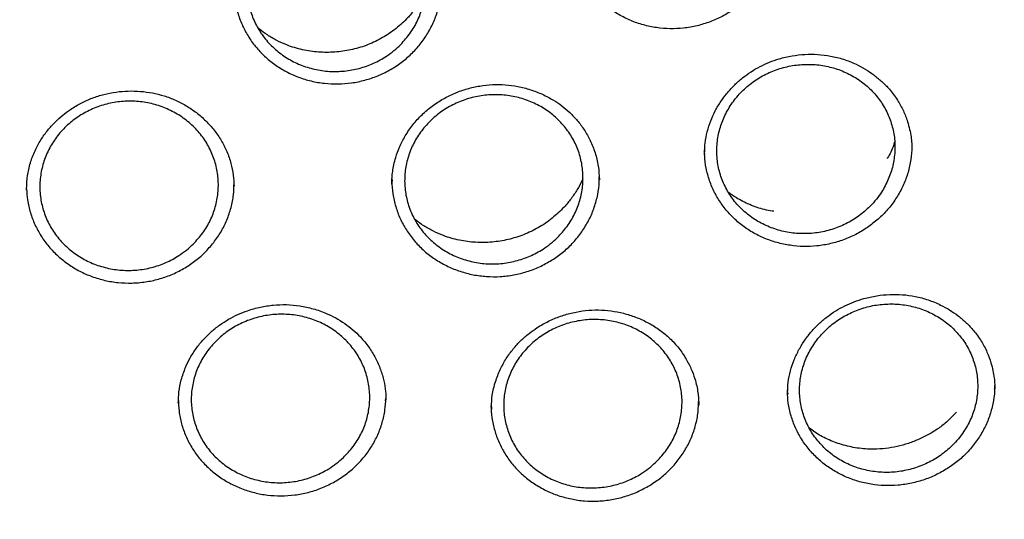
# Model space of a CAD drawing. Header units: millimetres. Extents: x 8 to 1577, y 12 to 2534.
# Tile 56 of 65: x 776 to 793, y 2133 to 2142. Entities that reach past the tile are written whole.
import ezdxf

# ---------------------------------------------------------------- set-up
doc = ezdxf.new("R2010")
doc.units = ezdxf.units.MM

msp = doc.modelspace()

# ---------------------------------------------------------------- linework, layer by layer
at = {"color": 7, "linetype": 'Continuous', "lineweight": 30}
for p, q in [((787.659, 2139.501), (787.66, 2139.489)), ((789.047, 2135.509), (789.047, 2135.485)), ((792.5, 2135.567), (792.5, 2135.574)), ((778.873, 2135.345), (778.873, 2135.336)), ((782.332, 2135.375), (782.332, 2135.39)), ((784.099, 2135.271), (784.098, 2135.236)), ((787.555, 2135.297), (787.555, 2135.304))]:
    msp.add_line(p, q, dxfattribs=at)
for points, knots in [([(737.465, 2136.498), (737.468, 2136.512), (737.501, 2136.714), (737.574, 2137.102), (737.687, 2137.661), (737.812, 2138.217), (737.948, 2138.772), (738.095, 2139.323), (738.252, 2139.873), (738.42, 2140.419), (738.6, 2140.963), (738.79, 2141.503), (738.99, 2142.04), (739.201, 2142.573), (739.423, 2143.102), (739.655, 2143.628), (739.897, 2144.149), (740.149, 2144.666), (740.412, 2145.179), (740.685, 2145.687), (740.968, 2146.19), (741.26, 2146.688), (741.563, 2147.181), (741.875, 2147.669), (742.197, 2148.151), (742.528, 2148.628), (742.868, 2149.098), (743.218, 2149.563), (743.577, 2150.021), (743.945, 2150.474), (744.322, 2150.919), (744.707, 2151.358), (745.101, 2151.791), (745.504, 2152.216), (745.914, 2152.634), (746.333, 2153.046), (746.76, 2153.449), (747.195, 2153.846), (747.638, 2154.234), (748.089, 2154.615), (748.546, 2154.988), (749.011, 2155.353), (749.484, 2155.71), (749.963, 2156.059), (750.449, 2156.399), (750.941, 2156.731), (751.44, 2157.054), (751.946, 2157.368), (752.457, 2157.674), (752.974, 2157.971), (753.498, 2158.258), (754.026, 2158.537), (754.56, 2158.806), (755.1, 2159.066), (755.644, 2159.317), (756.194, 2159.558), (756.747, 2159.789), (757.306, 2160.011), (757.869, 2160.223), (758.435, 2160.425), (759.006, 2160.618), (759.58, 2160.8), (760.158, 2160.972), (760.739, 2161.135), (761.324, 2161.287), (761.911, 2161.429), (762.501, 2161.561), (763.093, 2161.683), (763.688, 2161.794), (764.285, 2161.895), (764.883, 2161.985), (765.484, 2162.066), (766.086, 2162.135), (766.689, 2162.195), (767.293, 2162.243), (767.898, 2162.282), (768.504, 2162.309), (769.11, 2162.327), (769.716, 2162.333), (770.323, 2162.329), (770.929, 2162.315), (771.535, 2162.29), (772.14, 2162.255), (772.744, 2162.209), (773.348, 2162.153), (773.95, 2162.086), (774.551, 2162.008), (775.15, 2161.921), (775.747, 2161.823), (776.343, 2161.714), (776.936, 2161.595), (777.526, 2161.466), (778.114, 2161.327), (778.699, 2161.177), (779.281, 2161.018), (779.86, 2160.848), (780.435, 2160.668), (781.007, 2160.479), (781.575, 2160.279), (782.139, 2160.07), (782.698, 2159.851), (783.254, 2159.622), (783.804, 2159.383), (784.35, 2159.136), (784.891, 2158.878), (785.426, 2158.611), (785.956, 2158.335), (786.481, 2158.05), (787, 2157.756), (787.513, 2157.453), (788.02, 2157.141), (788.521, 2156.82), (789.015, 2156.491), (789.503, 2156.153), (789.984, 2155.807), (790.458, 2155.452), (790.925, 2155.089), (791.385, 2154.718), (791.837, 2154.339), (792.282, 2153.953), (792.719, 2153.559), (793.148, 2153.157), (793.57, 2152.748), (793.983, 2152.331), (794.388, 2151.908), (794.784, 2151.478), (795.172, 2151.04), (795.551, 2150.596), (795.921, 2150.146), (796.282, 2149.689), (796.635, 2149.226), (796.978, 2148.757), (797.311, 2148.282), (797.636, 2147.802), (797.95, 2147.316), (798.256, 2146.824), (798.551, 2146.327), (798.836, 2145.826), (799.112, 2145.319), (799.377, 2144.808), (799.633, 2144.292), (799.878, 2143.771), (800.113, 2143.247), (800.337, 2142.719), (800.551, 2142.186), (800.754, 2141.651), (800.947, 2141.111), (801.129, 2140.569), (801.301, 2140.023), (801.461, 2139.475), (801.611, 2138.924), (801.75, 2138.37), (801.878, 2137.814), (801.994, 2137.256), (802.082, 2136.8), (802.126, 2136.531), (802.14, 2136.448)], [0, 0, 0, 0, 0.000506, 0.007064, 0.013623, 0.020182, 0.026741, 0.0333, 0.039858, 0.046417, 0.052975, 0.059534, 0.066092, 0.072651, 0.079209, 0.085768, 0.092326, 0.098884, 0.105442, 0.112, 0.118558, 0.125116, 0.131674, 0.138231, 0.144789, 0.151347, 0.157904, 0.164462, 0.171019, 0.177576, 0.184133, 0.190691, 0.197248, 0.203805, 0.210361, 0.216918, 0.223475, 0.230032, 0.236588, 0.243145, 0.249702, 0.256258, 0.262814, 0.269371, 0.275927, 0.282483, 0.289039, 0.295595, 0.302152, 0.308708, 0.315263, 0.321819, 0.328375, 0.334931, 0.341487, 0.348043, 0.354598, 0.361154, 0.36771, 0.374265, 0.380821, 0.387376, 0.393932, 0.400487, 0.407043, 0.413598, 0.420153, 0.426709, 0.433264, 0.439819, 0.446375, 0.45293, 0.459485, 0.466041, 0.472596, 0.479151, 0.485706, 0.492262, 0.498817, 0.505372, 0.511927, 0.518483, 0.525038, 0.531593, 0.538148, 0.544703, 0.551259, 0.557814, 0.564369, 0.570925, 0.57748, 0.584035, 0.59059, 0.597146, 0.603701, 0.610257, 0.616812, 0.623367, 0.629923, 0.636478, 0.643034, 0.649589, 0.656145, 0.662701, 0.669256, 0.675812, 0.682368, 0.688923, 0.695479, 0.702035, 0.708591, 0.715147, 0.721703, 0.728259, 0.734815, 0.741371, 0.747928, 0.754484, 0.76104, 0.767597, 0.774153, 0.78071, 0.787266, 0.793823, 0.80038, 0.806936, 0.813493, 0.82005, 0.826607, 0.833164, 0.839722, 0.846279, 0.852836, 0.859394, 0.865951, 0.872509, 0.879066, 0.885624, 0.892182, 0.89874, 0.905297, 0.911855, 0.918414, 0.924972, 0.93153, 0.938088, 0.944646, 0.951205, 0.957763, 0.964322, 0.97088, 0.977439, 0.983998, 0.990556, 0.997115, 1, 1, 1, 1]), ([(782.585, 2141.323), (782.547, 2141.288), (782.473, 2141.217), (782.322, 2141.107), (782.13, 2141.002), (781.893, 2140.917), (781.644, 2140.873), (781.392, 2140.867), (781.144, 2140.903), (780.905, 2140.977), (780.684, 2141.09), (780.486, 2141.235), (780.317, 2141.411), (780.181, 2141.612), (780.084, 2141.832), (780.026, 2142.065), (780.011, 2142.304), (780.038, 2142.544), (780.108, 2142.775), (780.216, 2142.994), (780.362, 2143.191), (780.54, 2143.364), (780.745, 2143.505), (780.972, 2143.613), (781.215, 2143.682), (781.465, 2143.713), (781.717, 2143.702), (781.962, 2143.652), (782.195, 2143.563), (782.409, 2143.438), (782.596, 2143.28), (782.753, 2143.094), (782.875, 2142.886), (782.958, 2142.66), (782.999, 2142.424), (782.999, 2142.184), (782.955, 2141.946), (782.871, 2141.719), (782.749, 2141.507), (782.639, 2141.385), (782.585, 2141.323)], [0, 0, 0, 0, 0.016779, 0.033557, 0.060407, 0.087256, 0.114092, 0.140928, 0.167755, 0.194582, 0.221409, 0.248235, 0.275069, 0.301904, 0.328752, 0.3556, 0.38246, 0.40932, 0.436187, 0.463054, 0.489919, 0.516783, 0.543637, 0.57049, 0.59733, 0.62417, 0.651, 0.677828, 0.704654, 0.73148, 0.758311, 0.785142, 0.811985, 0.838829, 0.865686, 0.892543, 0.919407, 0.946272, 0.973136, 1, 1, 1, 1]), ([(788.15, 2141.91), (788.086, 2141.869), (787.959, 2141.787), (787.751, 2141.696), (787.533, 2141.63), (787.309, 2141.591), (787.082, 2141.581), (786.856, 2141.599), (786.635, 2141.645), (786.423, 2141.718), (786.224, 2141.818), (786.039, 2141.941), (785.874, 2142.086), (785.731, 2142.252), (785.611, 2142.434), (785.518, 2142.63), (785.454, 2142.836), (785.418, 2143.031), (785.417, 2143.156), (785.417, 2143.209)], [0, 0, 0, 0, 0.060663, 0.120097, 0.179348, 0.239826, 0.299216, 0.358588, 0.418727, 0.478078, 0.537832, 0.597764, 0.657069, 0.71706, 0.776865, 0.836153, 0.896236, 0.955922, 1, 1, 1, 1]), ([(779.801, 2142.252), (779.804, 2142.191), (779.81, 2142.058), (779.856, 2141.858), (779.928, 2141.654), (780.03, 2141.462), (780.157, 2141.284), (780.307, 2141.124), (780.479, 2140.984), (780.668, 2140.867), (780.872, 2140.774), (781.088, 2140.708), (781.311, 2140.67), (781.537, 2140.659), (781.764, 2140.676), (781.986, 2140.723), (782.201, 2140.795), (782.405, 2140.893), (782.593, 2141.017), (782.764, 2141.162), (782.914, 2141.327), (783.04, 2141.509), (783.14, 2141.705), (783.215, 2141.912), (783.239, 2142.055), (783.252, 2142.127)], [0, 0, 0, 0, 0.037099, 0.080735, 0.12464, 0.168059, 0.211984, 0.25583, 0.299232, 0.34324, 0.386994, 0.430422, 0.474474, 0.518052, 0.561526, 0.605714, 0.649121, 0.692631, 0.737006, 0.780367, 0.823886, 0.86832, 0.912021, 0.95567, 1, 1, 1, 1]), ([(782.956, 2142.121), (782.94, 2142.09), (782.894, 2142.008), (782.803, 2141.882), (782.664, 2141.724), (782.484, 2141.564), (782.256, 2141.415), (782.01, 2141.302), (781.749, 2141.227), (781.481, 2141.189), (781.21, 2141.189), (780.94, 2141.228), (780.707, 2141.299), (780.513, 2141.386), (780.361, 2141.476), (780.255, 2141.55), (780.205, 2141.594), (780.196, 2141.603)], [0, 0, 0, 0, 0.033204, 0.090463, 0.147394, 0.232227, 0.316592, 0.400647, 0.483731, 0.566814, 0.650574, 0.735027, 0.820263, 0.877632, 0.935252, 0.987365, 1, 1, 1, 1]), ([(787.659, 2139.501), (787.66, 2139.56), (787.664, 2139.683), (787.7, 2139.866), (787.757, 2140.045), (787.834, 2140.215), (787.928, 2140.373), (788.037, 2140.518), (788.158, 2140.65), (788.291, 2140.767), (788.434, 2140.87), (788.586, 2140.957), (788.742, 2141.028), (788.919, 2141.09), (789.117, 2141.136), (789.333, 2141.161), (789.549, 2141.16), (789.766, 2141.134), (789.981, 2141.079), (790.174, 2141.003), (790.342, 2140.913), (790.488, 2140.816), (790.623, 2140.704), (790.758, 2140.565), (790.88, 2140.402), (790.98, 2140.219), (791.044, 2140.053), (791.084, 2139.907), (791.108, 2139.782), (791.118, 2139.668), (791.119, 2139.601), (791.119, 2139.569)], [0, 0, 0, 0, 0.035262, 0.072637, 0.109163, 0.144889, 0.179831, 0.213987, 0.2474, 0.280383, 0.313018, 0.345167, 0.376733, 0.407763, 0.448324, 0.487988, 0.527198, 0.567313, 0.608501, 0.650808, 0.683268, 0.716308, 0.749893, 0.783854, 0.827107, 0.86745, 0.904944, 0.931206, 0.955851, 0.978709, 1, 1, 1, 1]), ([(790.398, 2138.597), (790.434, 2138.634), (790.506, 2138.708), (790.616, 2138.855), (790.721, 2139.041), (790.801, 2139.269), (790.84, 2139.506), (790.838, 2139.745), (790.792, 2139.979), (790.706, 2140.202), (790.582, 2140.407), (790.422, 2140.589), (790.232, 2140.741), (790.017, 2140.862), (789.783, 2140.945), (789.536, 2140.99), (789.285, 2140.994), (789.035, 2140.958), (788.794, 2140.883), (788.569, 2140.771), (788.366, 2140.625), (788.191, 2140.449), (788.049, 2140.248), (787.944, 2140.029), (787.879, 2139.797), (787.855, 2139.559), (787.874, 2139.321), (787.935, 2139.09), (788.036, 2138.873), (788.174, 2138.676), (788.346, 2138.505), (788.545, 2138.364), (788.769, 2138.258), (789.008, 2138.188), (789.257, 2138.159), (789.509, 2138.169), (789.757, 2138.22), (789.992, 2138.31), (790.211, 2138.434), (790.336, 2138.543), (790.398, 2138.597)], [0, 0, 0, 0, 0.016755, 0.033509, 0.060343, 0.087176, 0.114001, 0.140825, 0.167651, 0.194476, 0.221312, 0.248147, 0.274997, 0.301847, 0.32871, 0.355573, 0.382442, 0.409311, 0.436175, 0.46304, 0.489893, 0.516745, 0.543582, 0.57042, 0.597246, 0.624073, 0.650897, 0.677721, 0.704553, 0.731384, 0.758229, 0.785075, 0.811934, 0.838794, 0.865662, 0.89253, 0.919397, 0.946265, 0.973132, 1, 1, 1, 1]), ([(782.436, 2138.989), (782.436, 2139.025), (782.437, 2139.093), (782.448, 2139.206), (782.469, 2139.319), (782.505, 2139.455), (782.564, 2139.617), (782.658, 2139.802), (782.783, 2139.984), (782.935, 2140.152), (783.107, 2140.298), (783.293, 2140.418), (783.49, 2140.514), (783.694, 2140.586), (783.903, 2140.633), (784.116, 2140.656), (784.33, 2140.653), (784.543, 2140.625), (784.751, 2140.572), (784.951, 2140.494), (785.126, 2140.402), (785.278, 2140.299), (785.411, 2140.187), (785.538, 2140.052), (785.654, 2139.895), (785.755, 2139.715), (785.835, 2139.513), (785.89, 2139.294), (785.898, 2139.141), (785.901, 2139.065)], [0, 0, 0, 0, 0.023832, 0.044712, 0.066368, 0.090364, 0.126014, 0.165877, 0.208701, 0.251215, 0.293044, 0.334045, 0.374297, 0.413837, 0.452778, 0.491791, 0.531025, 0.57048, 0.610163, 0.650039, 0.690059, 0.720876, 0.753961, 0.789369, 0.827132, 0.867283, 0.909845, 0.954859, 1, 1, 1, 1]), ([(776.335, 2138.892), (776.338, 2138.971), (776.344, 2139.124), (776.395, 2139.345), (776.471, 2139.547), (776.569, 2139.729), (776.683, 2139.888), (776.806, 2140.025), (776.935, 2140.141), (777.08, 2140.249), (777.244, 2140.347), (777.431, 2140.431), (777.627, 2140.493), (777.829, 2140.532), (778.033, 2140.549), (778.236, 2140.543), (778.437, 2140.516), (778.633, 2140.468), (778.823, 2140.397), (779.004, 2140.302), (779.175, 2140.187), (779.331, 2140.05), (779.471, 2139.895), (779.59, 2139.722), (779.685, 2139.535), (779.752, 2139.339), (779.792, 2139.145), (779.797, 2139.016), (779.8, 2138.955)], [0, 0, 0, 0, 0.046292, 0.090414, 0.132427, 0.172158, 0.209445, 0.244365, 0.276951, 0.307214, 0.345303, 0.383184, 0.420932, 0.45855, 0.496037, 0.533361, 0.570481, 0.60762, 0.645219, 0.683321, 0.721969, 0.761188, 0.80099, 0.841377, 0.882034, 0.922691, 0.963148, 1, 1, 1, 1]), ([(785.202, 2138.1), (785.164, 2138.065), (785.089, 2137.995), (784.936, 2137.887), (784.743, 2137.783), (784.505, 2137.702), (784.256, 2137.659), (784.004, 2137.656), (783.756, 2137.694), (783.518, 2137.771), (783.299, 2137.885), (783.103, 2138.032), (782.936, 2138.209), (782.804, 2138.41), (782.71, 2138.63), (782.655, 2138.862), (782.644, 2139.101), (782.674, 2139.339), (782.747, 2139.569), (782.858, 2139.786), (783.007, 2139.981), (783.187, 2140.152), (783.394, 2140.291), (783.623, 2140.396), (783.866, 2140.462), (784.117, 2140.49), (784.368, 2140.477), (784.613, 2140.425), (784.844, 2140.334), (785.056, 2140.208), (785.241, 2140.048), (785.395, 2139.862), (785.514, 2139.653), (785.594, 2139.427), (785.631, 2139.192), (785.628, 2138.953), (785.581, 2138.717), (785.494, 2138.491), (785.369, 2138.281), (785.258, 2138.16), (785.202, 2138.1)], [0, 0, 0, 0, 0.016791, 0.033581, 0.06044, 0.087299, 0.114145, 0.140991, 0.167824, 0.194657, 0.221483, 0.248309, 0.275136, 0.301964, 0.328802, 0.35564, 0.382491, 0.409343, 0.436205, 0.463068, 0.489936, 0.516803, 0.543665, 0.570527, 0.597377, 0.624227, 0.651064, 0.677901, 0.704728, 0.731555, 0.758381, 0.785207, 0.812041, 0.838875, 0.865722, 0.89257, 0.919427, 0.946285, 0.973143, 1, 1, 1, 1]), ([(779.119, 2137.991), (779.081, 2137.956), (779.006, 2137.886), (778.854, 2137.778), (778.662, 2137.675), (778.424, 2137.593), (778.175, 2137.551), (777.923, 2137.548), (777.674, 2137.586), (777.436, 2137.662), (777.216, 2137.776), (777.018, 2137.923), (776.851, 2138.1), (776.716, 2138.301), (776.62, 2138.522), (776.564, 2138.754), (776.551, 2138.993), (776.58, 2139.231), (776.651, 2139.461), (776.761, 2139.678), (776.908, 2139.873), (777.087, 2140.044), (777.294, 2140.182), (777.521, 2140.288), (777.764, 2140.354), (778.015, 2140.382), (778.267, 2140.369), (778.512, 2140.317), (778.744, 2140.226), (778.957, 2140.1), (779.144, 2139.94), (779.3, 2139.754), (779.42, 2139.545), (779.501, 2139.319), (779.541, 2139.083), (779.539, 2138.844), (779.494, 2138.608), (779.408, 2138.383), (779.285, 2138.172), (779.174, 2138.051), (779.119, 2137.991)], [0, 0, 0, 0, 0.016777, 0.033555, 0.060404, 0.087253, 0.11409, 0.140926, 0.167754, 0.194583, 0.22141, 0.248238, 0.275074, 0.301909, 0.328757, 0.355605, 0.382465, 0.409324, 0.43619, 0.463055, 0.489918, 0.516781, 0.543634, 0.570487, 0.597328, 0.624168, 0.650998, 0.677828, 0.704655, 0.731482, 0.758314, 0.785147, 0.81199, 0.838834, 0.865691, 0.892547, 0.91941, 0.946274, 0.973137, 1, 1, 1, 1]), ([(791.117, 2139.627), (791.118, 2139.605), (791.121, 2139.512), (791.097, 2139.346), (791.045, 2139.135), (790.962, 2138.933), (790.853, 2138.741), (790.718, 2138.563), (790.561, 2138.403), (790.441, 2138.314), (790.381, 2138.269)], [0, 0, 0, 0, 0.041863, 0.178469, 0.316097, 0.45211, 0.588664, 0.72728, 0.86361, 1, 1, 1, 1]), ([(790.831, 2139.691), (790.825, 2139.671), (790.796, 2139.581), (790.753, 2139.488), (790.709, 2139.422), (790.708, 2139.42)], [0, 0, 0, 0, 0.218156, 0.968086, 1, 1, 1, 1]), ([(790.381, 2138.269), (790.317, 2138.228), (790.189, 2138.147), (789.98, 2138.058), (789.762, 2137.993), (789.537, 2137.955), (789.31, 2137.946), (789.085, 2137.965), (788.865, 2138.012), (788.653, 2138.085), (788.454, 2138.185), (788.271, 2138.308), (788.107, 2138.454), (787.965, 2138.619), (787.847, 2138.801), (787.756, 2138.996), (787.694, 2139.202), (787.659, 2139.392), (787.659, 2139.513), (787.659, 2139.562)], [0, 0, 0, 0, 0.0608658, 0.1204988, 0.1799473, 0.2407489, 0.3003465, 0.3597862, 0.4202528, 0.4798252, 0.5396261, 0.5997978, 0.6593195, 0.7194501, 0.7794763, 0.8389549, 0.899225, 0.9592263, 1, 1, 1, 1]), ([(785.103, 2137.72), (785.165, 2137.762), (785.289, 2137.845), (785.452, 2137.998), (785.594, 2138.169), (785.712, 2138.356), (785.804, 2138.555), (785.866, 2138.763), (785.899, 2138.951), (785.899, 2139.067), (785.899, 2139.113)], [0, 0, 0, 0, 0.1302181, 0.2605855, 0.3933693, 0.5243211, 0.6546751, 0.7865139, 0.9177671, 1, 1, 1, 1]), ([(779.461, 2138.017), (779.503, 2138.076), (779.588, 2138.195), (779.685, 2138.391), (779.754, 2138.598), (779.796, 2138.804), (779.799, 2138.941), (779.801, 2139.005)], [0, 0, 0, 0, 0.202424, 0.40544, 0.612476, 0.816452, 1, 1, 1, 1]), ([(782.439, 2139.067), (782.438, 2139.041), (782.435, 2138.943), (782.459, 2138.774), (782.511, 2138.566), (782.594, 2138.366), (782.704, 2138.179), (782.838, 2138.007), (782.996, 2137.854), (783.174, 2137.723), (783.368, 2137.614), (783.576, 2137.531), (783.794, 2137.475), (784.018, 2137.445), (784.245, 2137.444), (784.471, 2137.471), (784.692, 2137.526), (784.905, 2137.606), (785.037, 2137.682), (785.103, 2137.72)], [0, 0, 0, 0, 0.0221694, 0.0833535, 0.1445921, 0.205162, 0.2665167, 0.3278418, 0.3884245, 0.4496915, 0.5108255, 0.5714994, 0.6329401, 0.6935989, 0.7543278, 0.8162144, 0.8768493, 0.9377543, 1, 1, 1, 1]), ([(785.623, 2139.077), (785.619, 2139.067), (785.594, 2139.007), (785.532, 2138.895), (785.433, 2138.747), (785.295, 2138.583), (785.116, 2138.416), (784.888, 2138.26), (784.64, 2138.141), (784.378, 2138.06), (784.108, 2138.018), (783.834, 2138.013), (783.56, 2138.049), (783.324, 2138.116), (783.127, 2138.202), (782.971, 2138.292), (782.866, 2138.364), (782.818, 2138.406), (782.811, 2138.412)], [0, 0, 0, 0, 0.009526, 0.061276, 0.117468, 0.173315, 0.256325, 0.338624, 0.420415, 0.501085, 0.581498, 0.662706, 0.744723, 0.827632, 0.883509, 0.939791, 0.991287, 1, 1, 1, 1]), ([(776.336, 2138.911), (776.34, 2138.85), (776.348, 2138.716), (776.395, 2138.515), (776.471, 2138.313), (776.576, 2138.123), (776.704, 2137.946), (776.857, 2137.788), (777.03, 2137.65), (777.221, 2137.535), (777.427, 2137.444), (777.643, 2137.381), (777.866, 2137.344), (778.093, 2137.335), (778.319, 2137.355), (778.541, 2137.401), (778.756, 2137.475), (778.958, 2137.576), (779.146, 2137.7), (779.317, 2137.845), (779.412, 2137.959), (779.461, 2138.017)], [0, 0, 0, 0, 0.045678, 0.098964, 0.15153, 0.204628, 0.257795, 0.310284, 0.363563, 0.41671, 0.469245, 0.522503, 0.575259, 0.627908, 0.681505, 0.733751, 0.78645, 0.84053, 0.892863, 0.94571, 1, 1, 1, 1]), ([(788.816, 2138.538), (788.774, 2138.544), (788.645, 2138.562), (788.441, 2138.633), (788.228, 2138.731), (788.11, 2138.815), (788.06, 2138.851)], [0, 0, 0, 0, 0.149868, 0.462917, 0.773062, 1, 1, 1, 1]), ([(789.045, 2135.508), (789.047, 2135.566), (789.051, 2135.689), (789.089, 2135.874), (789.15, 2136.057), (789.231, 2136.229), (789.329, 2136.387), (789.441, 2136.531), (789.565, 2136.661), (789.701, 2136.776), (789.846, 2136.877), (789.998, 2136.961), (790.156, 2137.03), (790.334, 2137.088), (790.533, 2137.131), (790.749, 2137.153), (790.965, 2137.15), (791.181, 2137.12), (791.395, 2137.063), (791.586, 2136.984), (791.753, 2136.892), (791.896, 2136.794), (792.03, 2136.68), (792.162, 2136.54), (792.28, 2136.376), (792.377, 2136.193), (792.438, 2136.026), (792.475, 2135.881), (792.496, 2135.76), (792.504, 2135.655), (792.504, 2135.599), (792.504, 2135.574)], [0, 0, 0, 0, 0.034632, 0.073418, 0.111086, 0.147691, 0.183247, 0.21775, 0.251273, 0.284331, 0.317041, 0.349263, 0.380903, 0.412005, 0.45266, 0.492417, 0.531718, 0.571923, 0.613201, 0.655601, 0.68813, 0.721241, 0.754897, 0.788929, 0.832268, 0.87269, 0.910256, 0.936568, 0.961174, 0.982396, 1, 1, 1, 1]), ([(778.869, 2135.334), (778.871, 2135.397), (778.876, 2135.527), (778.916, 2135.728), (778.981, 2135.919), (779.067, 2136.095), (779.166, 2136.25), (779.282, 2136.395), (779.413, 2136.526), (779.556, 2136.64), (779.706, 2136.736), (779.863, 2136.816), (780.04, 2136.887), (780.238, 2136.942), (780.457, 2136.976), (780.679, 2136.984), (780.903, 2136.964), (781.126, 2136.914), (781.326, 2136.844), (781.5, 2136.759), (781.65, 2136.667), (781.788, 2136.561), (781.925, 2136.43), (782.053, 2136.273), (782.165, 2136.09), (782.249, 2135.901), (782.305, 2135.712), (782.333, 2135.539), (782.335, 2135.436), (782.336, 2135.39)], [0, 0, 0, 0, 0.037922, 0.078435, 0.121626, 0.155827, 0.191391, 0.226698, 0.261423, 0.29546, 0.328656, 0.361064, 0.392714, 0.433747, 0.473754, 0.514284, 0.555596, 0.597697, 0.64058, 0.673234, 0.706271, 0.739457, 0.77203, 0.814432, 0.855736, 0.895968, 0.935023, 0.970774, 1, 1, 1, 1]), ([(791.767, 2134.6), (791.803, 2134.636), (791.876, 2134.708), (791.988, 2134.854), (792.095, 2135.038), (792.179, 2135.264), (792.221, 2135.5), (792.222, 2135.737), (792.179, 2135.971), (792.097, 2136.194), (791.975, 2136.399), (791.818, 2136.581), (791.63, 2136.735), (791.416, 2136.857), (791.183, 2136.942), (790.938, 2136.989), (790.686, 2136.995), (790.436, 2136.963), (790.194, 2136.89), (789.968, 2136.781), (789.763, 2136.637), (789.586, 2136.464), (789.442, 2136.266), (789.333, 2136.049), (789.265, 2135.818), (789.238, 2135.581), (789.254, 2135.344), (789.311, 2135.114), (789.41, 2134.897), (789.545, 2134.7), (789.714, 2134.528), (789.912, 2134.385), (790.134, 2134.277), (790.372, 2134.206), (790.621, 2134.174), (790.873, 2134.182), (791.121, 2134.231), (791.357, 2134.317), (791.578, 2134.439), (791.704, 2134.546), (791.767, 2134.6)], [0, 0, 0, 0, 0.016744, 0.033488, 0.060315, 0.087142, 0.113966, 0.14079, 0.16762, 0.194451, 0.221294, 0.248138, 0.274996, 0.301855, 0.328722, 0.35559, 0.382457, 0.409325, 0.436183, 0.463041, 0.489885, 0.516728, 0.543559, 0.570389, 0.597213, 0.624037, 0.650864, 0.677691, 0.70453, 0.73137, 0.758224, 0.785078, 0.811943, 0.838809, 0.865677, 0.892546, 0.919409, 0.946273, 0.973136, 1, 1, 1, 1]), ([(781.626, 2134.427), (781.587, 2134.393), (781.511, 2134.325), (781.357, 2134.22), (781.162, 2134.12), (780.922, 2134.042), (780.672, 2134.004), (780.42, 2134.006), (780.173, 2134.048), (779.936, 2134.128), (779.718, 2134.245), (779.524, 2134.394), (779.361, 2134.573), (779.231, 2134.776), (779.14, 2134.997), (779.089, 2135.229), (779.081, 2135.467), (779.115, 2135.703), (779.191, 2135.931), (779.306, 2136.145), (779.457, 2136.337), (779.64, 2136.504), (779.85, 2136.639), (780.08, 2136.74), (780.324, 2136.802), (780.575, 2136.826), (780.826, 2136.809), (781.071, 2136.753), (781.301, 2136.658), (781.511, 2136.529), (781.693, 2136.367), (781.845, 2136.179), (781.96, 2135.969), (782.037, 2135.743), (782.071, 2135.507), (782.064, 2135.269), (782.014, 2135.035), (781.923, 2134.812), (781.795, 2134.605), (781.682, 2134.486), (781.626, 2134.427)], [0, 0, 0, 0, 0.016793, 0.033585, 0.060447, 0.087308, 0.114158, 0.141009, 0.167846, 0.194684, 0.221513, 0.248342, 0.275169, 0.301996, 0.328831, 0.355665, 0.382512, 0.409358, 0.436217, 0.463076, 0.489941, 0.516806, 0.54367, 0.570533, 0.597388, 0.624242, 0.651084, 0.677925, 0.704756, 0.731587, 0.758414, 0.785241, 0.812072, 0.838903, 0.865746, 0.892589, 0.919442, 0.946295, 0.973147, 1, 1, 1, 1]), ([(784.097, 2135.27), (784.101, 2135.337), (784.108, 2135.479), (784.161, 2135.69), (784.24, 2135.894), (784.341, 2136.078), (784.458, 2136.24), (784.587, 2136.38), (784.722, 2136.498), (784.875, 2136.607), (785.049, 2136.705), (785.25, 2136.789), (785.458, 2136.849), (785.67, 2136.884), (785.885, 2136.895), (786.097, 2136.879), (786.306, 2136.839), (786.51, 2136.775), (786.707, 2136.686), (786.893, 2136.573), (787.063, 2136.436), (787.214, 2136.276), (787.338, 2136.1), (787.432, 2135.92), (787.492, 2135.761), (787.527, 2135.626), (787.548, 2135.514), (787.56, 2135.403), (787.56, 2135.337), (787.56, 2135.302)], [0, 0, 0, 0, 0.039732, 0.08477, 0.127522, 0.168005, 0.20623, 0.24222, 0.275856, 0.307018, 0.347289, 0.387316, 0.427122, 0.466724, 0.506159, 0.545432, 0.584667, 0.624507, 0.665016, 0.706143, 0.747865, 0.790213, 0.833089, 0.873153, 0.909062, 0.933267, 0.955129, 0.976179, 1, 1, 1, 1]), ([(786.841, 2134.345), (786.802, 2134.311), (786.726, 2134.242), (786.572, 2134.136), (786.377, 2134.035), (786.137, 2133.957), (785.888, 2133.918), (785.636, 2133.918), (785.388, 2133.958), (785.152, 2134.037), (784.935, 2134.153), (784.741, 2134.302), (784.578, 2134.48), (784.448, 2134.682), (784.358, 2134.902), (784.307, 2135.134), (784.299, 2135.372), (784.333, 2135.608), (784.409, 2135.836), (784.524, 2136.05), (784.675, 2136.243), (784.858, 2136.411), (785.068, 2136.547), (785.297, 2136.649), (785.542, 2136.713), (785.793, 2136.738), (786.044, 2136.722), (786.288, 2136.667), (786.518, 2136.573), (786.727, 2136.445), (786.91, 2136.284), (787.061, 2136.097), (787.176, 2135.888), (787.253, 2135.662), (787.287, 2135.427), (787.279, 2135.189), (787.229, 2134.955), (787.138, 2134.732), (787.01, 2134.524), (786.897, 2134.405), (786.841, 2134.345)], [0, 0, 0, 0, 0.016797, 0.033594, 0.060459, 0.087324, 0.11418, 0.141036, 0.167878, 0.19472, 0.221551, 0.248381, 0.275207, 0.302032, 0.328862, 0.355691, 0.382533, 0.409374, 0.436229, 0.463084, 0.489949, 0.516814, 0.54368, 0.570547, 0.597407, 0.624266, 0.651113, 0.677959, 0.704793, 0.731626, 0.758452, 0.785278, 0.812106, 0.838933, 0.86577, 0.892607, 0.919456, 0.946304, 0.973152, 1, 1, 1, 1]), ([(791.74, 2134.261), (791.675, 2134.221), (791.546, 2134.143), (791.336, 2134.056), (791.116, 2133.995), (790.891, 2133.961), (790.664, 2133.955), (790.439, 2133.978), (790.22, 2134.027), (790.01, 2134.103), (789.814, 2134.206), (789.633, 2134.331), (789.472, 2134.478), (789.333, 2134.645), (789.219, 2134.827), (789.131, 2135.023), (789.073, 2135.229), (789.043, 2135.409), (789.045, 2135.52), (789.045, 2135.558)], [0, 0, 0, 0, 0.061302, 0.121423, 0.181417, 0.24279, 0.302878, 0.362727, 0.423824, 0.483899, 0.544036, 0.604783, 0.664814, 0.725328, 0.785856, 0.845828, 0.906572, 0.967123, 1, 1, 1, 1]), ([(792.501, 2135.631), (792.502, 2135.6), (792.504, 2135.497), (792.476, 2135.323), (792.42, 2135.114), (792.334, 2134.913), (792.221, 2134.724), (792.083, 2134.549), (791.924, 2134.391), (791.802, 2134.304), (791.74, 2134.261)], [0, 0, 0, 0, 0.059347, 0.193485, 0.328377, 0.461936, 0.59618, 0.731951, 0.865812, 1, 1, 1, 1]), ([(778.869, 2135.406), (778.871, 2135.338), (778.876, 2135.197), (778.919, 2134.99), (778.99, 2134.787), (779.09, 2134.595), (779.215, 2134.417), (779.363, 2134.257), (779.533, 2134.117), (779.721, 2133.998), (779.924, 2133.904), (780.138, 2133.837), (780.36, 2133.796), (780.587, 2133.783), (780.814, 2133.798), (781.038, 2133.841), (781.255, 2133.909), (781.391, 2133.978), (781.46, 2134.012)], [0, 0, 0, 0, 0.060343, 0.123158, 0.185171, 0.24811, 0.310918, 0.372978, 0.435883, 0.498246, 0.560441, 0.623729, 0.685473, 0.74773, 0.811601, 0.873417, 0.93585, 1, 1, 1, 1]), ([(781.46, 2134.012), (781.524, 2134.05), (781.652, 2134.127), (781.823, 2134.27), (781.975, 2134.433), (782.103, 2134.613), (782.205, 2134.806), (782.279, 2135.01), (782.325, 2135.214), (782.332, 2135.35), (782.335, 2135.414)], [0, 0, 0, 0, 0.12549, 0.251403, 0.379877, 0.506344, 0.632282, 0.759543, 0.886315, 1, 1, 1, 1]), ([(786.743, 2133.963), (786.806, 2134.004), (786.931, 2134.086), (787.096, 2134.237), (787.24, 2134.406), (787.36, 2134.591), (787.454, 2134.788), (787.519, 2134.995), (787.555, 2135.188), (787.556, 2135.311), (787.557, 2135.362)], [0, 0, 0, 0, 0.129161, 0.258034, 0.388776, 0.518567, 0.64745, 0.777331, 0.907159, 1, 1, 1, 1]), ([(784.097, 2135.308), (784.096, 2135.289), (784.091, 2135.198), (784.114, 2135.036), (784.163, 2134.828), (784.244, 2134.629), (784.351, 2134.442), (784.483, 2134.27), (784.639, 2134.116), (784.814, 2133.984), (785.007, 2133.874), (785.214, 2133.789), (785.431, 2133.731), (785.655, 2133.699), (785.882, 2133.696), (786.108, 2133.721), (786.33, 2133.774), (786.544, 2133.852), (786.677, 2133.926), (786.743, 2133.963)], [0, 0, 0, 0, 0.016558, 0.078253, 0.139812, 0.200716, 0.262438, 0.323961, 0.38492, 0.446631, 0.507842, 0.568887, 0.630897, 0.691725, 0.752801, 0.815191, 0.876228, 0.937473, 1, 1, 1, 1]), ([(791.864, 2135.183), (791.821, 2135.138), (791.734, 2135.046), (791.584, 2134.925), (791.421, 2134.819), (791.246, 2134.731), (791.063, 2134.66), (790.874, 2134.609), (790.682, 2134.576), (790.458, 2134.562), (790.21, 2134.579), (789.948, 2134.637), (789.712, 2134.728), (789.53, 2134.823), (789.438, 2134.894), (789.408, 2134.917)], [0, 0, 0, 0, 0.069793, 0.141352, 0.212836, 0.284222, 0.355576, 0.426927, 0.498291, 0.569202, 0.672109, 0.770886, 0.865514, 0.955866, 1, 1, 1, 1]), ([(734.948, 2134.268), (734.945, 2134.233), (734.941, 2134.163), (734.934, 2134.035), (734.926, 2133.886), (734.915, 2133.719), (734.905, 2133.534), (734.894, 2133.292), (734.882, 2132.985), (734.872, 2132.621), (734.866, 2132.238), (734.865, 2131.84), (734.87, 2131.412), (734.883, 2130.885), (734.91, 2130.264), (734.958, 2129.561), (735.021, 2128.857), (735.1, 2128.157), (735.204, 2127.398), (735.336, 2126.583), (735.503, 2125.713), (735.66, 2125.001), (735.795, 2124.446), (735.898, 2124.046), (736.002, 2123.66), (736.104, 2123.302), (736.199, 2122.98), (736.286, 2122.697), (736.364, 2122.451), (736.432, 2122.243), (736.489, 2122.072), (736.532, 2121.944), (736.566, 2121.846), (736.595, 2121.761), (736.63, 2121.662), (736.672, 2121.542), (736.726, 2121.392), (736.792, 2121.209), (736.874, 2120.989), (736.968, 2120.741), (737.077, 2120.465), (737.198, 2120.164), (737.328, 2119.849), (737.542, 2119.351), (737.844, 2118.684), (738.27, 2117.81), (738.74, 2116.92), (739.255, 2116.014), (739.785, 2115.15), (740.33, 2114.319), (740.892, 2113.515), (741.479, 2112.726), (742.048, 2112.007), (742.601, 2111.345), (743.139, 2110.731), (743.714, 2110.108), (744.25, 2109.557), (744.736, 2109.077), (745.164, 2108.669), (745.61, 2108.26), (746.071, 2107.851), (746.505, 2107.481), (746.895, 2107.158), (747.227, 2106.891), (747.532, 2106.652), (747.809, 2106.438), (748.031, 2106.271), (748.204, 2106.142), (748.333, 2106.047), (748.451, 2105.962), (748.556, 2105.886), (748.646, 2105.821), (748.718, 2105.77), (748.778, 2105.728), (748.845, 2105.68), (748.937, 2105.615), (749.066, 2105.526), (749.226, 2105.415), (749.419, 2105.284), (749.773, 2105.046), (750.287, 2104.713), (750.961, 2104.297), (751.659, 2103.887), (752.382, 2103.484), (753.13, 2103.09), (753.903, 2102.707), (754.694, 2102.338), (755.572, 2101.955), (756.529, 2101.568), (757.562, 2101.188), (758.587, 2100.845), (759.603, 2100.538), (760.609, 2100.266), (761.608, 2100.025), (762.661, 2099.802), (763.775, 2099.6), (764.951, 2099.425), (766.133, 2099.288), (767.319, 2099.189), (768.508, 2099.128), (769.699, 2099.106), (770.89, 2099.122), (772.079, 2099.176), (773.266, 2099.269), (774.45, 2099.4), (775.63, 2099.568), (776.752, 2099.766), (777.816, 2099.986), (778.822, 2100.223), (779.825, 2100.49), (780.824, 2100.786), (781.822, 2101.114), (782.825, 2101.476), (783.832, 2101.873), (784.842, 2102.308), (785.854, 2102.781), (786.873, 2103.297), (787.7, 2103.751), (788.329, 2104.115), (788.749, 2104.366), (789.134, 2104.604), (789.484, 2104.826), (789.8, 2105.031), (790.082, 2105.218), (790.311, 2105.374), (790.494, 2105.499), (790.634, 2105.596), (790.755, 2105.681), (790.858, 2105.754), (790.96, 2105.827), (791.077, 2105.911), (791.215, 2106.011), (791.375, 2106.128), (791.552, 2106.26), (791.746, 2106.406), (791.951, 2106.563), (792.163, 2106.727), (792.468, 2106.968), (792.872, 2107.295), (793.378, 2107.721), (793.905, 2108.184), (794.451, 2108.684), (794.957, 2109.168), (795.417, 2109.628), (795.821, 2110.045), (796.209, 2110.459), (796.573, 2110.862), (796.945, 2111.287), (797.321, 2111.731), (797.695, 2112.19), (798.022, 2112.607), (798.308, 2112.981), (798.556, 2113.315), (798.782, 2113.628), (799.001, 2113.937), (799.225, 2114.263), (799.473, 2114.632), (799.743, 2115.047), (800.036, 2115.513), (800.342, 2116.021), (800.636, 2116.53), (800.916, 2117.033), (801.177, 2117.524), (801.432, 2118.026), (801.688, 2118.549), (801.932, 2119.075), (802.163, 2119.596), (802.366, 2120.079), (802.545, 2120.523), (802.701, 2120.928), (802.816, 2121.236), (802.894, 2121.453), (802.94, 2121.582), (802.977, 2121.686), (803.004, 2121.766), (803.033, 2121.847), (803.069, 2121.954), (803.12, 2122.104), (803.185, 2122.301), (803.26, 2122.535), (803.343, 2122.798), (803.428, 2123.078), (803.515, 2123.374), (803.612, 2123.717), (803.718, 2124.111), (803.832, 2124.56), (803.945, 2125.036), (804.056, 2125.539), (804.164, 2126.069), (804.267, 2126.624), (804.376, 2127.284), (804.483, 2128.029), (804.576, 2128.843), (804.646, 2129.625), (804.694, 2130.376), (804.723, 2131.096), (804.733, 2131.681), (804.733, 2132.14), (804.729, 2132.481), (804.721, 2132.807), (804.712, 2133.116), (804.7, 2133.399), (804.688, 2133.654), (804.676, 2133.881), (804.663, 2134.083), (804.654, 2134.209), (804.65, 2134.268)], [0, 0, 0, 0, 0.000951, 0.00193, 0.003328, 0.0049, 0.006614, 0.008465, 0.01165, 0.015173, 0.018603, 0.022302, 0.026271, 0.030509, 0.036989, 0.043561, 0.050115, 0.056651, 0.063169, 0.071401, 0.079604, 0.087778, 0.091621, 0.095458, 0.099235, 0.102688, 0.105783, 0.108519, 0.110898, 0.112918, 0.11458, 0.115884, 0.116657, 0.117432, 0.118391, 0.119554, 0.120933, 0.122798, 0.124952, 0.127395, 0.130128, 0.13315, 0.136343, 0.139513, 0.1481, 0.156497, 0.166243, 0.175718, 0.185047, 0.193958, 0.202873, 0.211793, 0.220718, 0.227824, 0.235201, 0.242853, 0.250781, 0.255987, 0.261306, 0.266737, 0.272281, 0.277905, 0.282062, 0.285874, 0.289343, 0.292468, 0.295248, 0.296812, 0.298241, 0.299536, 0.300697, 0.301712, 0.302507, 0.303069, 0.303658, 0.304707, 0.3061, 0.307838, 0.30992, 0.312347, 0.319228, 0.326269, 0.333457, 0.340794, 0.348277, 0.355908, 0.363677, 0.371402, 0.381272, 0.390959, 0.400463, 0.409783, 0.418921, 0.427883, 0.436799, 0.4472, 0.4576, 0.468001, 0.478401, 0.488802, 0.499203, 0.509604, 0.520005, 0.530406, 0.540808, 0.55122, 0.561686, 0.570704, 0.579764, 0.588867, 0.598013, 0.607204, 0.616566, 0.626167, 0.635808, 0.645677, 0.655777, 0.666106, 0.670763, 0.675124, 0.679149, 0.682837, 0.68619, 0.689206, 0.691885, 0.69359, 0.695124, 0.696449, 0.697537, 0.698523, 0.699796, 0.701381, 0.703106, 0.705092, 0.707309, 0.709623, 0.712016, 0.714488, 0.720052, 0.725978, 0.732267, 0.73892, 0.745936, 0.751158, 0.756489, 0.761619, 0.766517, 0.771183, 0.776942, 0.782303, 0.787264, 0.791358, 0.795133, 0.798591, 0.801865, 0.805448, 0.809387, 0.813991, 0.819, 0.824416, 0.830237, 0.835096, 0.840205, 0.845497, 0.850563, 0.856213, 0.861446, 0.866264, 0.870667, 0.874654, 0.878225, 0.87975, 0.881022, 0.882033, 0.882781, 0.88336, 0.884423, 0.885889, 0.887759, 0.890142, 0.892694, 0.895394, 0.898243, 0.90124, 0.905279, 0.90956, 0.914083, 0.918848, 0.923854, 0.929103, 0.934544, 0.942438, 0.950028, 0.957314, 0.964297, 0.970976, 0.977351, 0.980594, 0.983753, 0.986827, 0.989704, 0.992312, 0.994612, 0.996657, 0.998451, 1, 1, 1, 1])]:
    msp.add_open_spline(points, degree=3, knots=knots, dxfattribs=at)

doc.saveas('drawing.dxf')
